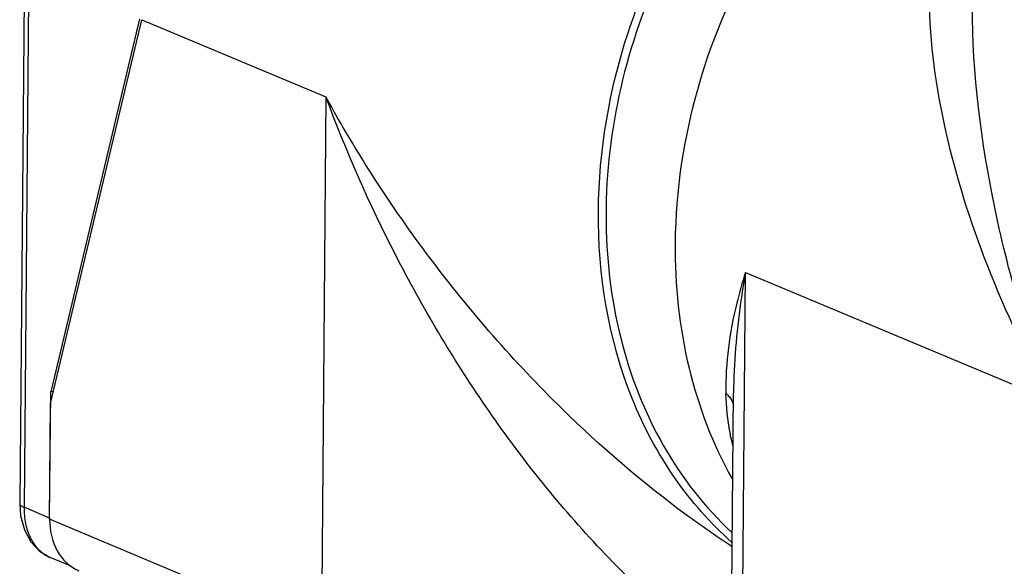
# Model space of a CAD drawing. Header units: millimetres. Extents: x 12 to 2508, y 25 to 1770.
# Tile 54 of 56: x 2223 to 2297, y 1556 to 1597. Entities that reach past the tile are written whole.
import ezdxf

# ---------------------------------------------------------------- set-up
doc = ezdxf.new("R2010")
doc.units = ezdxf.units.MM
for name, color, linetype in [('COVER_S_PBL97', 7, 'Continuous'), ('HOLDER_S_PBL87', 7, 'Continuous'), ('HOLDER_S_PBL96', 7, 'Continuous'), ('MODULE_S_ABL82', 7, 'Continuous'), ('MODULE_S_ABL95', 7, 'Continuous'), ('new_view_8_VBL72', 7, 'Continuous'), ('RING_S_PBL78', 7, 'Continuous')]:
    doc.layers.add(name, color=color, linetype=linetype)

# ---------------------------------------------------------------- blocks, each defined once
blk = doc.blocks.new('RING_S_PBL78', base_point=(3138.457, 2210.596))
at = {"layer": 'RING_S_PBL78', "color": 7}
for q in [(3148.231, 2241.271), (3148.231, 2241.27)]:
    blk.add_line((3148.249, 2241.279), q, dxfattribs=at)
blk.add_arc((3158.658, 2191.583), 50.716, 96.8006, 101.83488, dxfattribs=at)
for centre, major_axis, ratio, start_param, end_param in [((3157.935, 2206.708), (42.626, 1.876), 0.834841, 1.65822, 1.763164), ((3146.969, 2211.296), (-1.797, 40.821), 0.093221, -0.75206, -0.749974)]:
    blk.add_ellipse(centre, major_axis=major_axis, ratio=ratio, start_param=start_param, end_param=end_param, dxfattribs=at)
for points, knots in [([(3152.662, 2242.862), (3152.29, 2242.759), (3150.79, 2242.316), (3149.324, 2241.758), (3148.249, 2241.279)], [0, 0, 0, 0, 0.247141, 1, 1, 1, 1]), ([(3148.231, 2241.271), (3145.46, 2240.037), (3140.113, 2236.701), (3133.434, 2229.83), (3128.288, 2221.432), (3125.03, 2212.088), (3123.882, 2202.433), (3124.94, 2193.124), (3128.16, 2184.806), (3131.731, 2180.213), (3133.769, 2178.33)], [0, 0, 0, 0, 0.122054, 0.250259, 0.382334, 0.515133, 0.645353, 0.770255, 0.888355, 1, 1, 1, 1])]:
    blk.add_open_spline(points, degree=3, knots=knots, dxfattribs=at)
blk = doc.blocks.new('HOLDER_S_PBL87', base_point=(3178.266, 2199.298))
at = {"layer": 'HOLDER_S_PBL87', "color": 2}
for p, q in [((3134.491, 2161.868), (3134.801, 2197.984)), ((3134.801, 2197.984), (3157.884, 2188.326))]:
    blk.add_line(p, q, dxfattribs=at)
at = {"layer": 'HOLDER_S_PBL87', "color": 7}
for p in [(3133.673, 2162.615), (3133.897, 2188.855)]:
    blk.add_line(p, (3133.897, 2188.854), dxfattribs=at)
for points, knots in [([(3152.623, 2238.816), (3149.257, 2237.16), (3142.884, 2232.591), (3135.536, 2223.272), (3130.729, 2212.194), (3129.516, 2204.174), (3129.482, 2200.209)], [0, 0, 0, 0, 0.238943, 0.490634, 0.747411, 1, 1, 1, 1]), ([(3129.482, 2200.209), (3129.455, 2197.038), (3130.105, 2190.837), (3132.327, 2184.986), (3133.796, 2182.373)], [0, 0, 0, 0, 0.514016, 1, 1, 1, 1])]:
    blk.add_open_spline(points, degree=3, knots=knots, dxfattribs=at)
at = {"layer": 'HOLDER_S_PBL87', "color": 2}
for points, knots in [([(3149.872, 2228.156), (3148.954, 2225.122), (3148.29, 2218.487), (3149.705, 2208.432), (3152.95, 2198.222), (3156.089, 2191.605), (3157.884, 2188.326)], [0, 0, 0, 0, 0.229025, 0.47253, 0.729959, 1, 1, 1, 1]), ([(3157.884, 2188.326), (3156.023, 2193.341), (3153.092, 2203.455), (3151.916, 2213.963), (3151.96, 2219.102)], [0, 0, 0, 0, 0.509965, 1, 1, 1, 1]), ([(3134.801, 2197.984), (3134.557, 2197.216), (3133.708, 2194.244), (3133.269, 2191.131), (3133.328, 2188.843)], [0, 0, 0, 0, 0.260213, 1, 1, 1, 1]), ([(3134.801, 2197.984), (3134.664, 2197.218), (3134.178, 2194.198), (3133.917, 2191.137), (3133.897, 2188.855)], [0, 0, 0, 0, 0.254024, 1, 1, 1, 1]), ([(3133.847, 2184.895), (3133.766, 2185.219), (3133.485, 2186.519), (3133.353, 2187.849), (3133.328, 2188.843)], [0, 0, 0, 0, 0.251427, 1, 1, 1, 1]), ([(3133.588, 2188.573), (3133.626, 2188.524), (3133.764, 2188.331), (3133.859, 2188.106), (3133.893, 2187.934)], [0, 0, 0, 0, 0.261487, 1, 1, 1, 1])]:
    blk.add_open_spline(points, degree=3, knots=knots, dxfattribs=at)
blk.add_open_spline([(3133.328, 2188.843), (3133.422, 2188.761), (3133.51, 2188.671), (3133.588, 2188.573)], degree=3, dxfattribs=at)
blk = doc.blocks.new('MODULE_S_ABL82', base_point=(3178.266, 2199.298))
at = {"layer": 'HOLDER_S_PBL87'}
blk.add_blockref('HOLDER_S_PBL87', (3178.266, 2199.298), dxfattribs=at)
blk = doc.blocks.new('HOLDER_S_PBL96', base_point=(3117.433, 2205.368))
at = {"layer": 'HOLDER_S_PBL96', "color": 7}
for p, q in [((3082.221, 2188.086), (3089.115, 2217.097)), ((3082.146, 2179.322), (3082.221, 2188.086))]:
    blk.add_line(p, q, dxfattribs=at)
at = {"layer": 'HOLDER_S_PBL96', "color": 2}
for p, q in [((3089.115, 2217.097), (3103.054, 2211.265)), ((3103.054, 2211.265), (3102.707, 2170.72)), ((3102.707, 2170.72), (3082.146, 2179.322))]:
    blk.add_line(p, q, dxfattribs=at)
at = {"layer": 'HOLDER_S_PBL96', "color": 7}
for points, knots in [([(3123.67, 2202.64), (3123.709, 2207.191), (3125.292, 2216.385), (3131.487, 2228.719), (3140.768, 2238.407), (3148.655, 2242.388), (3152.663, 2243.457)], [0, 0, 0, 0, 0.256231, 0.515747, 0.766458, 1, 1, 1, 1]), ([(3133.758, 2177.6), (3132.131, 2179.035), (3129.173, 2182.403), (3124.82, 2190.617), (3123.629, 2197.832), (3123.67, 2202.64)], [0, 0, 0, 0, 0.234807, 0.479478, 1, 1, 1, 1]), ([(3082.146, 2179.322), (3082.139, 2178.501), (3082.408, 2177.254), (3083.381, 2175.999), (3084.018, 2175.579), (3084.354, 2175.432)], [0, 0, 0, 0, 0.523914, 0.766432, 1, 1, 1, 1])]:
    blk.add_open_spline(points, degree=3, knots=knots, dxfattribs=at)
at = {"layer": 'HOLDER_S_PBL96', "color": 2}
for points, knots in [([(3133.713, 2168.458), (3130.026, 2171.016), (3123.293, 2177.077), (3114.942, 2187.633), (3108.137, 2199.098), (3104.572, 2207.175), (3103.054, 2211.265)], [0, 0, 0, 0, 0.25229, 0.504914, 0.754668, 1, 1, 1, 1]), ([(3120.909, 2187.688), (3117.3, 2191.224), (3110.775, 2198.704), (3105.374, 2207.027), (3103.054, 2211.265)], [0, 0, 0, 0, 0.511183, 1, 1, 1, 1]), ([(3133.757, 2177.278), (3132.587, 2178.039), (3128.052, 2181.184), (3123.853, 2184.803), (3120.909, 2187.688)], [0, 0, 0, 0, 0.252886, 1, 1, 1, 1])]:
    blk.add_open_spline(points, degree=3, knots=knots, dxfattribs=at)
blk = doc.blocks.new('COVER_S_PBL97', base_point=(3110.686, 2219.729))
at = {"layer": 'COVER_S_PBL97', "color": 7}
for p, q in [((3080.228, 2220.977), (3079.882, 2180.528)), ((3088.942, 2217.17), (3082.228, 2188.953)), ((3082.147, 2179.418), (3082.228, 2188.953)), ((3082.435, 2188.988), (3082.228, 2188.953)), ((3083.785, 2175.767), (3082.184, 2176.437))]:
    blk.add_line(p, q, dxfattribs=at)
at = {"layer": 'COVER_S_PBL97', "color": 2}
for p in [(3080.556, 2220.678), (3082.147, 2179.418)]:
    blk.add_line(p, (3080.209, 2180.229), dxfattribs=at)
at = {"layer": 'COVER_S_PBL97', "color": 7}
blk.add_lwpolyline([(3079.882, 2180.528), (3079.95, 2179.578), (3080.233, 2178.52), (3080.725, 2177.613), (3081.384, 2176.914), (3082.185, 2176.436)], dxfattribs=at)
blk.add_arc((3087.639, 2179.371), 5.493, 179.50903, 180.52195, dxfattribs=at)
at = {"layer": 'COVER_S_PBL97', "color": 2}
blk.add_arc((3083.16, 2178.767), 2.527, 243.70233, 247.2832, dxfattribs=at)
for points, knots in [([(3079.882, 2180.528), (3079.882, 2180.501), (3079.906, 2180.421), (3080.026, 2180.314), (3080.14, 2180.258), (3080.209, 2180.229)], [0, 0, 0, 0, 0.174491, 0.515628, 1, 1, 1, 1]), ([(3080.209, 2180.229), (3080.206, 2179.817), (3080.276, 2179.022), (3080.631, 2177.931), (3081.216, 2177.052), (3081.756, 2176.643), (3082.04, 2176.502)], [0, 0, 0, 0, 0.283657, 0.544741, 0.781635, 1, 1, 1, 1])]:
    blk.add_open_spline(points, degree=3, knots=knots, dxfattribs=at)
blk = doc.blocks.new('MODULE_S_ABL95', base_point=(3110.686, 2219.729))
at = {"layer": 'COVER_S_PBL97'}
blk.add_blockref('COVER_S_PBL97', (3110.686, 2219.729), dxfattribs=at)
at = {"layer": 'HOLDER_S_PBL96'}
blk.add_blockref('HOLDER_S_PBL96', (3117.433, 2205.368), dxfattribs=at)
blk = doc.blocks.new('NEW_VIEW_8_VBL72', base_point=(3101.864, 1793.209))
at = {"layer": 'MODULE_S_ABL82'}
blk.add_blockref('MODULE_S_ABL82', (3178.266, 2199.298), dxfattribs=at)
at = {"layer": 'MODULE_S_ABL95'}
blk.add_blockref('MODULE_S_ABL95', (3110.686, 2219.729), dxfattribs=at)
at = {"layer": 'RING_S_PBL78'}
blk.add_blockref('RING_S_PBL78', (3138.457, 2210.596), dxfattribs=at)

msp = doc.modelspace()

# ---------------------------------------------------------------- block references
at = {"layer": 'new_view_8_VBL72'}
msp.add_blockref('NEW_VIEW_8_VBL72', (2244.705, 1173.42), dxfattribs=at)

doc.saveas('drawing.dxf')
